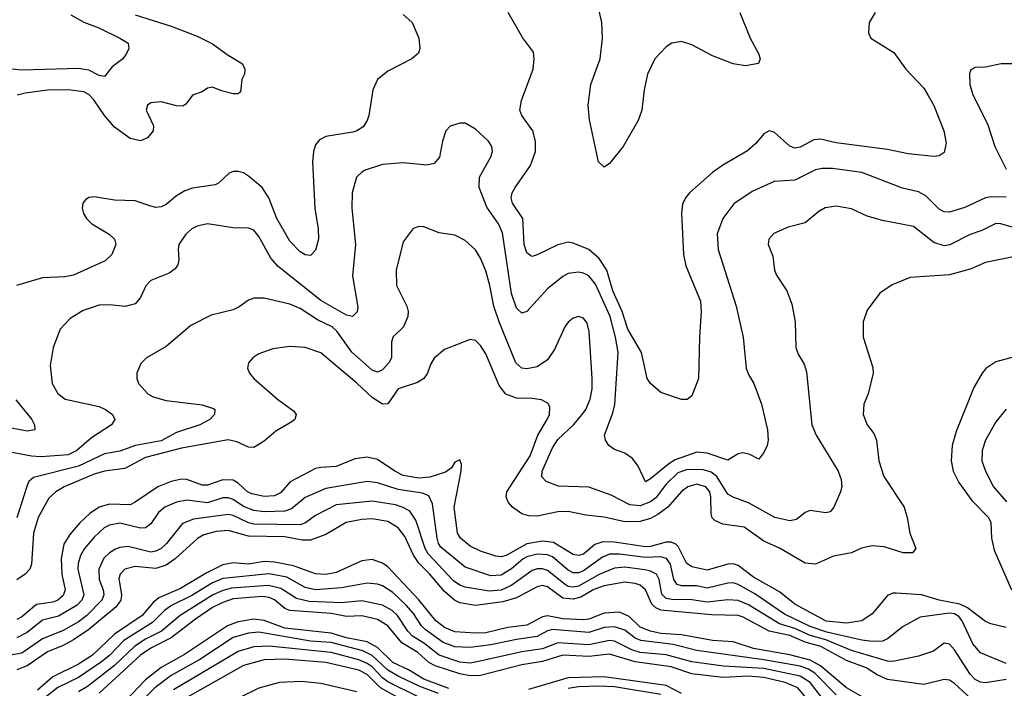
# Model space of a CAD drawing. Header units: inches. Extents: x 1308407 to 1441228, y 959628 to 1036311.
# Tile 208 of 256: x 1332781 to 1336603, y 1016868 to 1019461. Entities that reach past the tile are written whole.
import ezdxf

# ---------------------------------------------------------------- set-up
doc = ezdxf.new("R2010")
doc.units = ezdxf.units.IN
doc.header["$MEASUREMENT"] = 0
doc.layers.add('B3031', color=7, linetype='Continuous')

msp = doc.modelspace()

# ---------------------------------------------------------------- linework, layer by layer
at = {"layer": 'B3031', "color": 5}
for points, elevation in [([(1336101.6, 1019490), (1336078, 1019450), (1336075.5, 1019410), (1336084.9, 1019390), (1336173.6, 1019333.6), (1336220.8, 1019270), (1336290, 1019195.2), (1336307.9, 1019167.9), (1336330, 1019128.5), (1336368.2, 1019030), (1336377.2, 1018982.8), (1336370, 1018946.6), (1336350, 1018933.3), (1336330, 1018931.1), (1336230, 1018941.5), (1336150, 1018957.6), (1335950, 1018984.1), (1335890, 1018998.1), (1335864, 1018996), (1335810, 1018967.3), (1335790, 1018962.7), (1335770, 1018970.7), (1335710, 1019025.7), (1335690, 1019029.7), (1335670, 1019018.4), (1335639, 1018981), (1335606.6, 1018953.4), (1335510, 1018897.7), (1335470, 1018869), (1335380.7, 1018790), (1335365, 1018770), (1335354.4, 1018745.6), (1335349.5, 1018710.5), (1335357.9, 1018550), (1335367.1, 1018507.1), (1335423.5, 1018370), (1335426.9, 1018330), (1335419.4, 1018230), (1335416, 1018070), (1335390, 1018002.7), (1335371.8, 1017988.2), (1335350, 1017988), (1335270, 1018015.1), (1335230, 1018049.6), (1335216.4, 1018070), (1335195, 1018170), (1335141.2, 1018261.2), (1335119.6, 1018330), (1335082.9, 1018410), (1335059.8, 1018490), (1335030, 1018534.5), (1334990, 1018570.4), (1334930, 1018594.9), (1334910, 1018598.2), (1334870, 1018588.2), (1334790, 1018548.9), (1334770, 1018542.4), (1334764.9, 1018544.9), (1334750, 1018557.4), (1334739.9, 1018590), (1334733.6, 1018690), (1334694.6, 1018750), (1334689.3, 1018770), (1334692.8, 1018790), (1334703.9, 1018810), (1334763.6, 1018896.4), (1334782.8, 1018950), (1334783.6, 1018990), (1334773.3, 1019030), (1334729.8, 1019090), (1334722.4, 1019110), (1334728.5, 1019148.5), (1334774.2, 1019270), (1334778.7, 1019310), (1334775.5, 1019335.5), (1334733, 1019393), (1334677.7, 1019490)], 2820), ([(1335575.9, 1019490), (1335616.2, 1019390), (1335649, 1019330), (1335656, 1019310), (1335648.9, 1019291.1), (1335597.8, 1019282.2), (1335550, 1019289.9), (1335470, 1019320.8), (1335390, 1019364.5), (1335350, 1019377), (1335312.7, 1019370), (1335290, 1019356.2), (1335247.1, 1019310), (1335217.5, 1019250), (1335204.8, 1019190), (1335196.5, 1019110), (1335181.5, 1019070), (1335123.1, 1018970), (1335070, 1018903.7), (1335050, 1018889.5), (1335028.5, 1018910), (1334992.7, 1019072.7), (1334987.5, 1019130), (1334998.5, 1019210), (1335034.4, 1019310), (1335042.9, 1019390), (1335041.3, 1019450), (1335030, 1019496.1)], 2780), ([(1332979.7, 1019479.7), (1333030, 1019451.7), (1333088.5, 1019430), (1333170.4, 1019390), (1333203.1, 1019370), (1333204.6, 1019350), (1333196.5, 1019330), (1333181.3, 1019310), (1333140.7, 1019279.2), (1333110, 1019241.7), (1333090, 1019245.2), (1333050, 1019265.7), (1333010, 1019272.7), (1332790, 1019265.5), (1332690, 1019276.4)], 2760), ([(1334270, 1019481.3), (1334304.4, 1019450), (1334330.3, 1019390), (1334334.9, 1019350), (1334328.9, 1019331.1), (1334303.8, 1019310), (1334210, 1019262), (1334170.3, 1019230), (1334152.7, 1019190), (1334136.5, 1019090), (1334130.2, 1019069.8), (1334114, 1019046), (1334090.3, 1019030), (1334074.7, 1019025.3), (1333970, 1019008.9), (1333944.8, 1018995.2), (1333930, 1018975.6), (1333921.5, 1018950), (1333918.2, 1018910), (1333927.2, 1018730), (1333940.2, 1018650), (1333941.5, 1018610), (1333930, 1018567), (1333910, 1018546.6), (1333890, 1018549.8), (1333870, 1018561.6), (1333830, 1018601.8), (1333780.1, 1018690), (1333748.2, 1018770), (1333722.2, 1018810), (1333670, 1018855), (1333650, 1018867.5), (1333630, 1018873.1), (1333610, 1018872.2), (1333594.4, 1018865.6), (1333553.3, 1018826.7), (1333539.5, 1018820.5), (1333452, 1018808), (1333421.8, 1018798.2), (1333390, 1018778.5), (1333350, 1018744.8), (1333330, 1018735.2), (1333310, 1018733.4), (1333290, 1018738.1), (1333230, 1018759.4), (1333150, 1018760.9), (1333070, 1018774.3), (1333050, 1018771.5), (1333036.7, 1018763.3), (1333026.7, 1018750), (1333024.2, 1018730), (1333029, 1018710), (1333040.9, 1018690), (1333061.1, 1018670), (1333128.7, 1018630), (1333148.8, 1018610), (1333154.6, 1018590), (1333138.7, 1018550), (1333113.3, 1018526.7), (1332990, 1018470.6), (1332956.1, 1018463.9), (1332870, 1018459.9), (1332768.7, 1018430)], 2820), ([(1333230, 1019480.7), (1333370, 1019436.8), (1333470, 1019397.1), (1333530, 1019368.4), (1333590, 1019324.4), (1333646.7, 1019290), (1333655.3, 1019270), (1333654, 1019250), (1333644.2, 1019230), (1333638.5, 1019181.5), (1333630, 1019174), (1333610, 1019173.5), (1333565, 1019185), (1333530, 1019199.7), (1333510, 1019196.2), (1333490, 1019181.3), (1333451.6, 1019168.5), (1333425.7, 1019134.3), (1333414, 1019126), (1333390, 1019127.6), (1333330, 1019143.4), (1333290, 1019138.9), (1333277.8, 1019130), (1333272, 1019110), (1333300.2, 1019050), (1333299, 1019030), (1333277.4, 1019002.6), (1333250, 1018991.3), (1333210, 1019000.6), (1333150, 1019044.5), (1333110, 1019089.9), (1333069.3, 1019150), (1333050, 1019170.9), (1333030, 1019182.2), (1332970.1, 1019189.9), (1332890, 1019187.9), (1332803.1, 1019176.9), (1332771.7, 1019168.3)], 2780), ([(1336670, 1019290.7), (1336590.2, 1019289.8), (1336530, 1019277.7), (1336490, 1019275.4), (1336472.4, 1019267.6), (1336467.3, 1019252.7), (1336469.1, 1019210), (1336480.8, 1019170), (1336537.1, 1019057.1), (1336566.5, 1018970), (1336610, 1018882)], 2840), ([(1336610, 1018773.3), (1336550, 1018774.3), (1336530, 1018770.6), (1336450, 1018733.3), (1336390, 1018715.2), (1336370, 1018715.6), (1336350, 1018726.1), (1336298.7, 1018778.7), (1336270, 1018793.7), (1336208.2, 1018808.2), (1336050, 1018869.2), (1335936.1, 1018883.9), (1335896.1, 1018883.9), (1335870, 1018878.5), (1335790, 1018839.6), (1335710, 1018834.2), (1335624.9, 1018795.1), (1335552.6, 1018747.4), (1335510.2, 1018690), (1335488.9, 1018631.1), (1335492.8, 1018570), (1335562.7, 1018350), (1335589.3, 1018230), (1335600.6, 1018110), (1335610, 1018084.9), (1335631.2, 1018050), (1335660.7, 1017970), (1335684, 1017870), (1335686.3, 1017830), (1335682.6, 1017810), (1335670, 1017782), (1335650, 1017756.9), (1335614.8, 1017774.8), (1335590, 1017781.1), (1335570, 1017777.7), (1335530, 1017753.2), (1335450, 1017780.3), (1335410, 1017783.4), (1335325.6, 1017754.4), (1335300.8, 1017739.2), (1335230, 1017679.8), (1335210, 1017668.9), (1335182.2, 1017730), (1335159.9, 1017759.9), (1335130, 1017779.8), (1335090, 1017793.7), (1335068.3, 1017810), (1335055.4, 1017830), (1335051, 1017850), (1335084.1, 1017935.9), (1335091.8, 1017968.2), (1335103.7, 1018170), (1335094.4, 1018230), (1335073.1, 1018310), (1335015.9, 1018435.9), (1334990, 1018468), (1334970, 1018477.9), (1334950, 1018482.5), (1334910, 1018476.3), (1334890, 1018465.7), (1334830, 1018417.3), (1334750, 1018329.7), (1334730, 1018323.1), (1334710, 1018343.1), (1334690, 1018399.5), (1334654.7, 1018634.7), (1334639.3, 1018670), (1334594.7, 1018734.7), (1334564.6, 1018810), (1334566.6, 1018850), (1334609.7, 1018930), (1334616.9, 1018950), (1334614.3, 1018970), (1334601.3, 1018990), (1334550, 1019036.3), (1334510, 1019059.6), (1334490, 1019060.7), (1334452.1, 1019047.9), (1334435.5, 1019030), (1334422.6, 1018990), (1334411.2, 1018928.8), (1334390, 1018903.5), (1334362.2, 1018897.8), (1334270, 1018906.3), (1334190, 1018899.5), (1334122.6, 1018877.4), (1334108.8, 1018870), (1334089.2, 1018850), (1334071.9, 1018790), (1334070.2, 1018730), (1334084.2, 1018590), (1334072.7, 1018467.3), (1334093.7, 1018346.3), (1334091.8, 1018328.2), (1334073, 1018310), (1334050, 1018314.7), (1333950, 1018372.1), (1333784.7, 1018504.7), (1333756.8, 1018536.8), (1333710, 1018620.5), (1333690, 1018644.7), (1333670, 1018653.3), (1333610, 1018654), (1333510, 1018669.8), (1333470, 1018661.1), (1333449.6, 1018650.4), (1333426.7, 1018630), (1333399.6, 1018590), (1333396.5, 1018570), (1333399.6, 1018530), (1333394.9, 1018510), (1333385.1, 1018494.9), (1333362.2, 1018477.8), (1333290, 1018449.7), (1333270.9, 1018429.1), (1333250, 1018383.6), (1333230, 1018359.1), (1333191.1, 1018348.9), (1333130, 1018355.3), (1333090, 1018353.8), (1333027.2, 1018332.8), (1332977, 1018303), (1332938.5, 1018261.5), (1332911.8, 1018190), (1332899.3, 1018120.7), (1332908, 1018050), (1332930, 1018012), (1332958.4, 1017990), (1333090, 1017961.4), (1333114.6, 1017950), (1333141.1, 1017930), (1333150.3, 1017910), (1333137.4, 1017890), (1333060.1, 1017839.9), (1333003.1, 1017790), (1332970, 1017773.7), (1332865.2, 1017765.2), (1332827.9, 1017768), (1332730, 1017787.1)], 2840), ([(1336690, 1018639.5), (1336590, 1018669.9), (1336570, 1018670.4), (1336515.9, 1018644.1), (1336470, 1018628.1), (1336391.7, 1018588.3), (1336370, 1018584.7), (1336330, 1018597.4), (1336250, 1018659.8), (1336130, 1018682.5), (1336070, 1018699.8), (1336010, 1018727.9), (1335950, 1018738.4), (1335908.1, 1018731.9), (1335882.9, 1018717.1), (1335830, 1018673.3), (1335763.7, 1018656.3), (1335708.5, 1018631.5), (1335689, 1018610), (1335686.7, 1018590), (1335704.2, 1018544.2), (1335711.5, 1018490), (1335719.1, 1018470), (1335758.9, 1018410), (1335777.8, 1018357.8), (1335791.5, 1018290), (1335794, 1018190), (1335803.4, 1018163.4), (1335825.8, 1018125.8), (1335835.4, 1018095.4), (1335856.5, 1017890), (1335872.1, 1017850), (1335958.3, 1017710), (1335970, 1017678), (1335971.8, 1017650), (1335966.7, 1017630), (1335941.6, 1017570), (1335927.1, 1017552.9), (1335910, 1017548.7), (1335850, 1017557.8), (1335830.2, 1017549.8), (1335796.8, 1017523.2), (1335770, 1017517.2), (1335712, 1017530), (1335610, 1017586.8), (1335550, 1017609.1), (1335530, 1017621.1), (1335487.1, 1017690), (1335465.7, 1017705.7), (1335430, 1017716.5), (1335370, 1017715.3), (1335336.3, 1017703.7), (1335290, 1017660.3), (1335250, 1017606.7), (1335230, 1017590.6), (1335190, 1017576), (1335150, 1017579), (1335077.1, 1017617.1), (1334990, 1017648.5), (1334872.3, 1017652.3), (1334824.2, 1017670), (1334808.6, 1017688.6), (1334809.9, 1017709.9), (1334850, 1017801.3), (1334870, 1017833.5), (1334930.5, 1017890), (1334964.3, 1017930), (1334978.2, 1017950), (1334995.8, 1017990), (1335003.4, 1018030), (1335003.7, 1018070), (1334991.8, 1018251.8), (1334984, 1018284), (1334970, 1018303.5), (1334950, 1018309.7), (1334930, 1018303.1), (1334910, 1018287.8), (1334897.8, 1018270), (1334857.7, 1018182.3), (1334830, 1018141.4), (1334790, 1018115.4), (1334750, 1018107.5), (1334729.9, 1018109.9), (1334707.1, 1018130), (1334642, 1018290), (1334621.4, 1018350), (1334606.6, 1018430), (1334590, 1018487.8), (1334570, 1018536.3), (1334550, 1018568.2), (1334510, 1018604.4), (1334470, 1018625.4), (1334410, 1018635.1), (1334350, 1018657.6), (1334330, 1018659.5), (1334308.6, 1018651.4), (1334270, 1018599.3), (1334243.2, 1018490), (1334244.2, 1018430), (1334283.9, 1018350), (1334289.2, 1018330), (1334288.4, 1018310), (1334271.2, 1018270), (1334229.4, 1018230), (1334224.8, 1018210), (1334223.9, 1018150), (1334214.4, 1018130), (1334190, 1018103.8), (1334170, 1018094.1), (1334150, 1018102.3), (1334070, 1018171.6), (1334012.9, 1018252.9), (1333993.6, 1018270), (1333937.5, 1018297.5), (1333870, 1018341.2), (1333830, 1018357.4), (1333730, 1018381.8), (1333690, 1018381.7), (1333670, 1018374), (1333633, 1018347), (1333610, 1018336.1), (1333524.9, 1018315.1), (1333445.3, 1018274.7), (1333350, 1018193.5), (1333273, 1018150), (1333251.7, 1018128.3), (1333236.4, 1018090), (1333236.4, 1018070), (1333243.1, 1018050), (1333278.7, 1018010), (1333299, 1017999), (1333350, 1017984.2), (1333490, 1017968.1), (1333533.7, 1017953.7), (1333538.4, 1017950), (1333538, 1017930), (1333518.9, 1017910), (1333480.3, 1017890), (1333390, 1017859.9), (1333330, 1017827.9), (1333230.3, 1017809.7), (1333170, 1017787.2), (1333110, 1017777.2), (1333010, 1017729.7), (1332834.5, 1017685.5), (1332817.1, 1017670), (1332808.7, 1017651.3), (1332770.4, 1017529.6)], 2860), ([(1336650, 1018543.6), (1336530, 1018520.2), (1336470, 1018493.9), (1336390, 1018472.2), (1336238, 1018462), (1336167.1, 1018432.9), (1336119.4, 1018400.6), (1336070, 1018334.5), (1336055.6, 1018290), (1336055.6, 1018230), (1336092.3, 1018112.3), (1336093.8, 1018090), (1336074.3, 1018010), (1336058, 1017970), (1336054.6, 1017930), (1336070, 1017890.5), (1336096, 1017856), (1336107.5, 1017830), (1336116.3, 1017750), (1336135.1, 1017690), (1336214.3, 1017570), (1336226.2, 1017530), (1336236.2, 1017470), (1336259.6, 1017410), (1336246.6, 1017393.4), (1336210, 1017392.9), (1336136.3, 1017416.3), (1336090, 1017420.3), (1336048.3, 1017411.7), (1336010, 1017393.7), (1335939.8, 1017380.2), (1335870.7, 1017349.3), (1335830, 1017353.8), (1335730, 1017411.4), (1335670, 1017438.6), (1335593.5, 1017493.5), (1335510, 1017504.6), (1335479.3, 1017519.3), (1335469.6, 1017529.6), (1335464.9, 1017544.9), (1335464.2, 1017610), (1335459.8, 1017630), (1335445, 1017650), (1335410, 1017659.5), (1335375, 1017650), (1335350, 1017631.9), (1335296.8, 1017570), (1335257.8, 1017542.2), (1335230, 1017526.3), (1335190, 1017515.2), (1335130, 1017514.1), (1335050, 1017531.7), (1334979.2, 1017539.2), (1334910, 1017554.1), (1334870, 1017552.7), (1334790, 1017536.2), (1334757.5, 1017537.5), (1334730, 1017544.5), (1334693.8, 1017570), (1334677.3, 1017590), (1334669.3, 1017610), (1334671.6, 1017630), (1334762.1, 1017770), (1334792.9, 1017850), (1334829.2, 1017910), (1334837.3, 1017930), (1334838.5, 1017958.5), (1334832.6, 1017972.6), (1334806.9, 1017986.9), (1334770, 1017992.5), (1334710, 1017992.7), (1334668.5, 1018008.5), (1334642.7, 1018042.7), (1334590, 1018165.7), (1334570, 1018198), (1334550, 1018216.9), (1334530, 1018220.5), (1334430, 1018182.2), (1334390, 1018148), (1334375.9, 1018124.1), (1334364.5, 1018090), (1334350.6, 1018069.4), (1334325.8, 1018054.2), (1334250.1, 1018029.9), (1334210, 1017971.3), (1334190.2, 1017969.8), (1334150, 1017996), (1334090, 1018051.9), (1333950, 1018168.9), (1333890, 1018189.8), (1333830, 1018193.5), (1333764.2, 1018184.2), (1333710, 1018164.8), (1333686.4, 1018150), (1333669.2, 1018130.8), (1333665.3, 1018110), (1333673.4, 1018090), (1333690.3, 1018070), (1333781.8, 1017990), (1333844, 1017944), (1333854, 1017930), (1333849.1, 1017910), (1333838.2, 1017901.8), (1333775, 1017865), (1333730, 1017826.1), (1333690, 1017801.9), (1333670, 1017802.9), (1333624, 1017824), (1333590, 1017831.8), (1333410, 1017799.8), (1333270, 1017763.7), (1333190, 1017721.1), (1333110, 1017709.6), (1333070, 1017698.6), (1332954.2, 1017650), (1332921.2, 1017630), (1332895.2, 1017604.8), (1332853.5, 1017530), (1332835.5, 1017470), (1332826.9, 1017350), (1332820.3, 1017330), (1332802.3, 1017310), (1332770, 1017288.4)], 2880), ([(1336661.4, 1018158.6), (1336570, 1018134), (1336531.7, 1018108.3), (1336516.5, 1018090), (1336485.2, 1018034.8), (1336415.9, 1017864.1), (1336400.5, 1017810), (1336397, 1017750), (1336404.5, 1017710), (1336426, 1017666), (1336476.7, 1017596.7), (1336541.2, 1017530), (1336551.1, 1017511.1), (1336553.2, 1017450), (1336563.9, 1017403.9), (1336630.6, 1017250)], 2920), ([(1332766.6, 1017986.6), (1332829.1, 1017910), (1332839, 1017890), (1332840.5, 1017870), (1332810, 1017865.2), (1332722.2, 1017882.2)], 2820), ([(1336609.6, 1017950.4), (1336570, 1017901.4), (1336529.5, 1017830), (1336516.8, 1017790), (1336516.2, 1017750), (1336530.1, 1017710), (1336560.4, 1017650), (1336611.7, 1017591.7)], 2940), ([(1336610, 1017104.3), (1336550, 1017117.4), (1336530, 1017127.1), (1336459.9, 1017179.9), (1336430, 1017194.9), (1336349.5, 1017209.5), (1336282, 1017230), (1336183.1, 1017236.9), (1336170, 1017236.6), (1336150, 1017228.2), (1336090, 1017157.4), (1336050.5, 1017129.5), (1335990, 1017120.8), (1335912.1, 1017127.9), (1335790, 1017194), (1335730, 1017242.4), (1335630, 1017299.1), (1335570, 1017344.2), (1335550, 1017350.3), (1335530, 1017349.2), (1335450, 1017325.8), (1335390, 1017338.5), (1335370, 1017352.8), (1335337.5, 1017417.5), (1335327.6, 1017427.6), (1335310, 1017435), (1335290, 1017434.8), (1335230, 1017418.1), (1335210, 1017416.7), (1335090, 1017434.4), (1335044.3, 1017435.7), (1335013.9, 1017426.1), (1334970, 1017388.7), (1334950, 1017382.7), (1334930, 1017386.4), (1334853.8, 1017433.8), (1334810, 1017438.5), (1334750, 1017427.7), (1334670, 1017382.5), (1334650, 1017378.4), (1334630, 1017380.9), (1334570, 1017399.5), (1334530, 1017419.4), (1334492.3, 1017450), (1334480.9, 1017470), (1334467.2, 1017570), (1334495.3, 1017710), (1334496.1, 1017736.1), (1334490, 1017754.5), (1334470, 1017744.5), (1334457.1, 1017722.9), (1334434.3, 1017705.7), (1334373.3, 1017686.7), (1334330, 1017683.5), (1334270, 1017694), (1334238, 1017710), (1334170, 1017755.4), (1334130, 1017765), (1334082, 1017758), (1334010, 1017727.7), (1333950, 1017724.9), (1333930, 1017719.9), (1333831, 1017669), (1333793.9, 1017626.1), (1333770, 1017613.9), (1333730, 1017612.5), (1333682.3, 1017622.3), (1333666.2, 1017630), (1333630, 1017663.4), (1333610, 1017675.4), (1333570, 1017676.7), (1333510, 1017655.4), (1333490, 1017656.2), (1333430, 1017678.4), (1333410, 1017678.6), (1333370, 1017669.5), (1333317.5, 1017650), (1333230, 1017589.4), (1333210, 1017580.1), (1333130, 1017581.7), (1333090, 1017570.3), (1333053.8, 1017546.2), (1333015.2, 1017510), (1332975.5, 1017464.5), (1332953.4, 1017426.6), (1332941.9, 1017370), (1332945.4, 1017310), (1332958.3, 1017250), (1332950, 1017227.4), (1332930, 1017210.3), (1332910, 1017202.6), (1332846.5, 1017193.5), (1332790, 1017145.7), (1332770, 1017134.3)], 2920), ([(1336610, 1016964.3), (1336510, 1017006), (1336480.5, 1017040.5), (1336439.2, 1017130), (1336426.7, 1017146.7), (1336410, 1017156.5), (1336390, 1017159.2), (1336275.8, 1017144.2), (1336210, 1017107), (1336150, 1017059.6), (1336130, 1017050.9), (1336090.7, 1017049.3), (1336050, 1017054.3), (1335914.1, 1017085.9), (1335850, 1017107.3), (1335750, 1017155.3), (1335634.9, 1017234.9), (1335570, 1017270.3), (1335550, 1017276.4), (1335530, 1017276.1), (1335450, 1017256.1), (1335410, 1017265.7), (1335350, 1017265.1), (1335333.8, 1017270), (1335320.4, 1017290), (1335307.5, 1017350), (1335291.8, 1017371.8), (1335270, 1017378.1), (1335210, 1017375.1), (1335110, 1017388.7), (1335070, 1017387.6), (1335043.2, 1017376.8), (1334970, 1017324.1), (1334950, 1017316.4), (1334930, 1017316.4), (1334910, 1017325.7), (1334850, 1017377.3), (1334830, 1017385.7), (1334790, 1017388.3), (1334750, 1017378.5), (1334734.9, 1017370), (1334690, 1017331.2), (1334650, 1017306.9), (1334610, 1017304.5), (1334510, 1017337.7), (1334416, 1017416), (1334406.8, 1017430), (1334401.6, 1017450), (1334383.9, 1017583.9), (1334370, 1017614.5), (1334344.9, 1017624.9), (1334250, 1017639.2), (1334170, 1017665.4), (1334130, 1017670.4), (1333970, 1017642.8), (1333890, 1017608.1), (1333836.4, 1017563.6), (1333810, 1017555.4), (1333730, 1017552.2), (1333690, 1017558.2), (1333650, 1017572.9), (1333610, 1017599.8), (1333590, 1017607.2), (1333570, 1017606.5), (1333510, 1017587.2), (1333430, 1017597.3), (1333390, 1017589.5), (1333345.4, 1017570), (1333320.8, 1017550), (1333290, 1017506), (1333270, 1017490.6), (1333250, 1017489), (1333170, 1017508.7), (1333130, 1017501.1), (1333109.4, 1017490), (1333070, 1017454.1), (1333032.7, 1017410), (1333017.2, 1017382.8), (1333008.5, 1017351.5), (1333007.7, 1017330), (1333030.8, 1017230), (1333023.2, 1017210), (1333005.1, 1017190), (1332932, 1017148), (1332870, 1017132.5), (1332810, 1017084.8), (1332770, 1017063.9)], 2940), ([(1336610, 1016901.8), (1336530, 1016888.9), (1336510, 1016891.4), (1336490, 1016902.4), (1336470, 1016922.9), (1336410, 1017016.8), (1336390, 1017039.4), (1336370, 1017043.5), (1336328, 1017012), (1336270, 1016992.5), (1336170, 1016972), (1336150, 1016972.9), (1336010, 1017014.8), (1335910, 1017056.3), (1335850, 1017072.3), (1335790, 1017099.3), (1335730, 1017117.8), (1335610, 1017191.4), (1335570, 1017207.9), (1335530, 1017211.2), (1335450, 1017202.4), (1335390, 1017211.3), (1335312.2, 1017212.2), (1335290, 1017216.8), (1335273.1, 1017233.1), (1335262.8, 1017290), (1335253, 1017310), (1335230, 1017322.9), (1335208, 1017328), (1335130, 1017337.2), (1335090, 1017333.5), (1335030, 1017309.5), (1334950, 1017264.7), (1334930, 1017259.8), (1334910, 1017262.8), (1334898.5, 1017270), (1334830, 1017325.5), (1334810, 1017331.5), (1334790, 1017331.2), (1334770, 1017324.9), (1334691.5, 1017268.5), (1334650, 1017248.1), (1334604.1, 1017244.1), (1334510, 1017260.5), (1334490, 1017268.1), (1334465.3, 1017285.3), (1334366.6, 1017390), (1334355.6, 1017410), (1334319.5, 1017519.5), (1334295.1, 1017555.1), (1334269.7, 1017569.7), (1334239.4, 1017579.4), (1334150, 1017593.9), (1334010, 1017579.2), (1333930, 1017537.7), (1333890.6, 1017509.4), (1333870, 1017501.6), (1333690, 1017504.2), (1333669.4, 1017509.4), (1333610, 1017537.9), (1333590, 1017542.2), (1333455.6, 1017524.4), (1333412.7, 1017507.3), (1333351.6, 1017430), (1333330, 1017410.4), (1333310, 1017399.5), (1333290, 1017396.6), (1333202.1, 1017417.9), (1333170, 1017414.5), (1333152.8, 1017407.2), (1333130, 1017393.6), (1333107.8, 1017372.2), (1333088, 1017330), (1333089.7, 1017290), (1333105.5, 1017250), (1333108.2, 1017230), (1333100.1, 1017210), (1333041.6, 1017150), (1333010, 1017125.4), (1332950, 1017091.5), (1332870, 1017060.3), (1332790, 1017004.7), (1332709.8, 1016990.2)], 2960), ([(1336490, 1016812.8), (1336410, 1016886.9), (1336390, 1016899.3), (1336370, 1016902), (1336290, 1016883.2), (1336150, 1016901.7), (1336110, 1016919.9), (1336066.9, 1016946.9), (1335990, 1016975.8), (1335890.3, 1017030), (1335830, 1017046.7), (1335770, 1017072.5), (1335689.9, 1017090), (1335590, 1017143.6), (1335570, 1017150.2), (1335466.9, 1017153.1), (1335270, 1017170.4), (1335250, 1017179.9), (1335234.5, 1017194.5), (1335209.9, 1017250), (1335190, 1017267.5), (1335170, 1017274.9), (1335130, 1017279.6), (1335050, 1017265.3), (1335010, 1017250.9), (1334959.1, 1017220.9), (1334930, 1017213.5), (1334890, 1017217.5), (1334830, 1017261.5), (1334810, 1017266.2), (1334790, 1017261.7), (1334710, 1017218.3), (1334656.5, 1017203.5), (1334550, 1017189.1), (1334490, 1017199), (1334468.5, 1017210), (1334430, 1017242.8), (1334372, 1017312), (1334330, 1017353.7), (1334310, 1017384.9), (1334276.7, 1017456.7), (1334250.7, 1017490.7), (1334210, 1017515.2), (1334150, 1017524.9), (1334110, 1017522.6), (1334048.9, 1017511.1), (1333970, 1017465.1), (1333910, 1017441.9), (1333877.2, 1017442.8), (1333810, 1017455.3), (1333670, 1017457.8), (1333590, 1017480.1), (1333543.9, 1017476.1), (1333496.4, 1017463.6), (1333471.5, 1017448.5), (1333384.6, 1017370), (1333350, 1017345.2), (1333310, 1017332.3), (1333230, 1017340.6), (1333189.8, 1017330.2), (1333171.7, 1017310), (1333166.8, 1017293.2), (1333177.2, 1017230), (1333174.6, 1017210), (1333155.7, 1017184.3), (1333050, 1017095.7), (1332990, 1017055.3), (1332950, 1017033.6), (1332890, 1017009.4), (1332810, 1016954.6), (1332770, 1016940.1)], 2980), ([(1336090, 1016812.5), (1335990.7, 1016870), (1335890, 1016955.3), (1335850, 1016976.9), (1335770, 1016998.1), (1335630, 1017022.4), (1335550, 1017048.4), (1335470, 1017053.5), (1335350, 1017075.1), (1335270, 1017081), (1335229.1, 1017089.1), (1335190, 1017104.7), (1335146.3, 1017146.3), (1335110, 1017162.8), (1335050, 1017159.4), (1334990, 1017135.8), (1334970, 1017133.9), (1334890, 1017136.8), (1334830, 1017149.1), (1334810, 1017145), (1334750, 1017113), (1334676.4, 1017103.6), (1334590, 1017083.2), (1334550, 1017081.4), (1334470, 1017087), (1334430, 1017103.6), (1334396.1, 1017130), (1334330.8, 1017210.8), (1334210, 1017338.9), (1334190, 1017353.8), (1334150, 1017368), (1334110, 1017362.9), (1334010, 1017316.6), (1333970, 1017308.7), (1333930, 1017311.4), (1333843.6, 1017343.6), (1333770, 1017357.4), (1333730, 1017359.3), (1333669.9, 1017349.9), (1333610, 1017354.1), (1333570, 1017346.6), (1333505.5, 1017314.5), (1333405.5, 1017254.5), (1333321, 1017219), (1333299.5, 1017200.5), (1333257.3, 1017150), (1333150, 1017077.3), (1333063.4, 1016996.6), (1333010, 1016960.9), (1332910, 1016912.9), (1332850, 1016860.4)], 3020), ([(1335950, 1016842.8), (1335867.1, 1016927.1), (1335842.4, 1016942.4), (1335810, 1016953.9), (1335670, 1016978.9), (1335410, 1017014), (1335317.5, 1017037.5), (1335192.7, 1017052.7), (1335170, 1017062.5), (1335130, 1017093.1), (1335090, 1017106.9), (1335050, 1017103.9), (1334990, 1017084.4), (1334850, 1017095.7), (1334830, 1017090.9), (1334790, 1017069.1), (1334710, 1017057.8), (1334610, 1017035.9), (1334530, 1017026.1), (1334470, 1017029.1), (1334425.5, 1017045.5), (1334355.6, 1017095.6), (1334340.3, 1017110), (1334310, 1017157.5), (1334281.7, 1017190), (1334230, 1017239.2), (1334190, 1017265.4), (1334170, 1017272.4), (1334130, 1017276.2), (1334030, 1017257.2), (1333930, 1017249.7), (1333890, 1017258.9), (1333818.6, 1017298.6), (1333750, 1017311.8), (1333570, 1017293.3), (1333530, 1017276.5), (1333450, 1017227.5), (1333370.8, 1017189.2), (1333343.8, 1017170), (1333296.5, 1017123.5), (1333186.2, 1017053.8), (1333130, 1016995.3), (1333099.4, 1016970), (1333010, 1016909.4), (1332930, 1016870.5), (1332850, 1016809)], 3040), ([(1335894, 1016834), (1335849.9, 1016890), (1335810, 1016915.3), (1335670, 1016945), (1335513.2, 1016953.2), (1335390, 1016970), (1335290, 1016997.9), (1335190, 1017007), (1335157.3, 1017017.3), (1335090, 1017051.3), (1335070, 1017053), (1334990, 1017036.4), (1334870, 1017044.5), (1334810, 1017021.3), (1334730, 1017010), (1334550, 1016968.7), (1334530, 1016965.5), (1334490, 1016969.9), (1334410, 1016996.5), (1334350, 1017043), (1334306, 1017070), (1334287.5, 1017090), (1334247.7, 1017150), (1334226.5, 1017170), (1334190, 1017190.9), (1334110, 1017207.8), (1334030, 1017199.7), (1333904.6, 1017204.6), (1333855.9, 1017215.9), (1333795.3, 1017255.3), (1333746.7, 1017266.7), (1333604, 1017256), (1333570, 1017247.7), (1333530, 1017229.2), (1333404.3, 1017150), (1333331.3, 1017090), (1333270, 1017058.9), (1333228.5, 1017031.5), (1333150, 1016956.3), (1333045.2, 1016874.8), (1333010, 1016854.7)], 3060), ([(1335850.2, 1016810.2), (1335801.3, 1016870), (1335752.6, 1016890), (1335670, 1016910.3), (1335610, 1016915.3), (1335510, 1016909.4), (1335390, 1016924.5), (1335310, 1016951.2), (1335170, 1016971.1), (1335070, 1017000.3), (1334990, 1016991.7), (1334890, 1016996.8), (1334810, 1016972.4), (1334730, 1016958.6), (1334570, 1016917.1), (1334530, 1016916), (1334490, 1016923.9), (1334394.5, 1016954.5), (1334370, 1016967.8), (1334327.1, 1017007.1), (1334264.4, 1017044.4), (1334210.5, 1017110.5), (1334170, 1017134.8), (1334110, 1017148.9), (1334050, 1017146.4), (1333990, 1017158.6), (1333830, 1017169.5), (1333810, 1017177.2), (1333770, 1017210.8), (1333750, 1017219.8), (1333723.6, 1017223.6), (1333610, 1017214.9), (1333570, 1017201.2), (1333530, 1017180.9), (1333463.8, 1017136.2), (1333370, 1017063.5), (1333290, 1017023.4), (1333250, 1016996.6), (1333090, 1016848.7)], 3080), ([(1334447.3, 1016867.3), (1334350, 1016903.3), (1334290, 1016938.9), (1334230, 1016967.6), (1334170, 1017026.7), (1334130, 1017047.7), (1334050, 1017063.5), (1333990, 1017082), (1333810, 1017100.6), (1333730, 1017130.7), (1333690, 1017136.1), (1333630, 1017125.8), (1333588.6, 1017110), (1333421.4, 1016998.6), (1333330, 1016948.5), (1333270, 1016900.4), (1333190, 1016816.7)], 3120), ([(1334407.1, 1016847.1), (1334334.7, 1016874.7), (1334250, 1016915.6), (1334210, 1016938.3), (1334150, 1016995.2), (1334112.9, 1017012.9), (1333990, 1017045.5), (1333910, 1017050.7), (1333710, 1017085.3), (1333670, 1017082.2), (1333610, 1017065.1), (1333480.2, 1016979.8), (1333370, 1016918.1), (1333306.5, 1016870), (1333136.6, 1016703.4)], 3140), ([(1334330, 1016833.7), (1334210, 1016893.5), (1334189, 1016909), (1334150, 1016950.6), (1334130, 1016964.5), (1334097.7, 1016977.7), (1333990, 1017007.1), (1333750, 1017031.9), (1333690, 1017028.5), (1333630, 1017010.9), (1333378.5, 1016861.5)], 3160), ([(1334310, 1016798.5), (1334181.2, 1016870), (1334130, 1016921.1), (1334098, 1016938), (1333970, 1016968.5), (1333810, 1016981.2), (1333730, 1016978.3), (1333650, 1016955.8), (1333391.6, 1016810)], 3180), ([(1334090, 1016853.8), (1333950, 1016887.1), (1333874.9, 1016894.9), (1333789.8, 1016890.2), (1333710, 1016868.6), (1333631.2, 1016830)], 3220), ([(1335350, 1016847.1), (1335290, 1016878.8), (1335050, 1016913), (1334910, 1016908.1), (1334756.6, 1016863.4)], 3120), ([(1335270, 1016843.3), (1335090, 1016873), (1335030, 1016876.2), (1334950, 1016874), (1334910, 1016867.2)], 3140)]:
    msp.add_lwpolyline(points, dxfattribs=dict(at, elevation=elevation))

doc.saveas('drawing.dxf')
